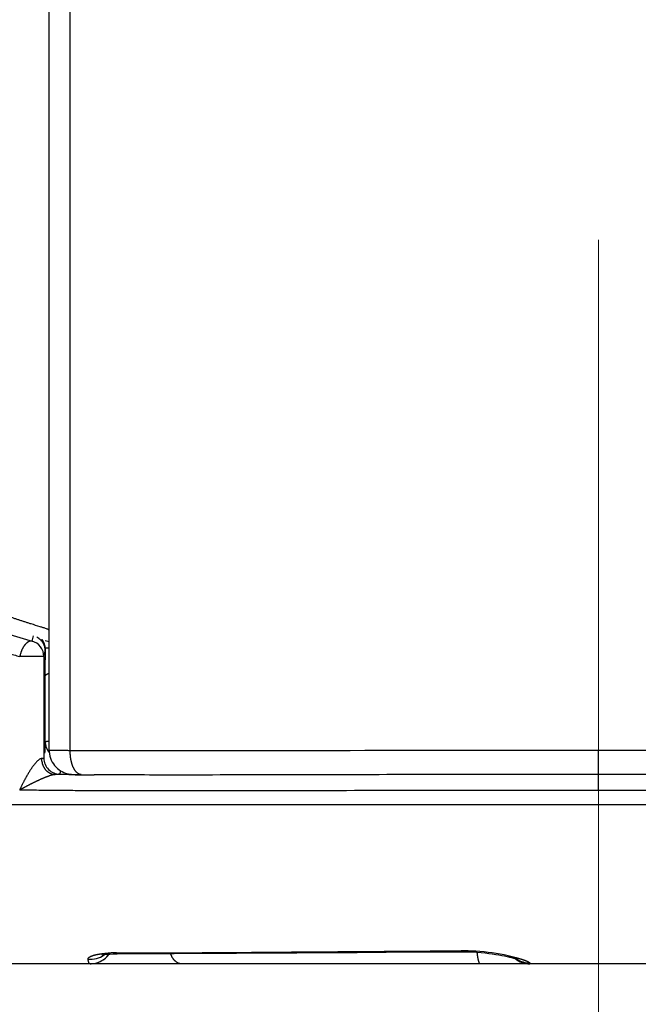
# Model space of a CAD drawing. Header units: millimetres. Extents: x 0 to 1071, y 0 to 742.
# Tile 114 of 130: x 765 to 773, y 431 to 443. Entities that reach past the tile are written whole.
import ezdxf

# ---------------------------------------------------------------- set-up
doc = ezdxf.new("R2010")
doc.units = ezdxf.units.MM
doc.header["$LTSCALE"] = 0.454724
doc.linetypes.add('CENTER', pattern=[50.8, 31.75, -6.35, 6.35, -6.35])
doc.layers.add('NoLayerName_001', color=7, linetype='Continuous')
doc.styles.get("Standard").update_dxf_attribs({"font": 'txt', "bigfont": 'extfont2'})
doc.dimstyles.get("Standard").update_dxf_attribs({"dimtxt": 2.5, "dimasz": 2.5, "dimexe": 1, "dimexo": 1, "dimtad": 1, "dimdec": 3, "dimzin": 0, "dimdsep": 46, "dimtxsty": 'Standard', "dimcen": 2.5, "dimadec": 3, "dimazin": 0, "dimtfac": 0.75, "dimtdec": 3, "dimtmove": 0, "dimatfit": 3, "dimfxl": 1, "dimarcsym": 0})

# ---------------------------------------------------------------- blocks, each defined once
blk = doc.blocks.new('_OPEN30')
at = {"color": 0, "linetype": 'ByBlock', "lineweight": -2}
for p, q in [((-1, 0.267949), (0, 0)), ((0, 0), (-1, -0.267949)), ((0, 0), (-1, 0))]:
    blk.add_line(p, q, dxfattribs=at)
blk = doc.blocks.new('*D133')
at = {"layer": 'Defpoints', "color": 0}
for p in [(762.5, 462.148), (772.5, 426.25), (762.5, 412.5)]:
    blk.add_point(p, dxfattribs=at)
at = {"layer": 'NoLayerName_001', "color": 0, "linetype": 'Continuous', "lineweight": 13}
for p, q in [((762.5, 459.648), (762.5, 410)), ((772.5, 423.75), (772.5, 410)), ((758.75, 412.5), (755, 412.5)), ((772.5, 412.5), (762.5, 412.5)), ((772.5, 412.5), (793.302, 412.5)), ((776.25, 412.5), (780, 412.5))]:
    blk.add_line(p, q, dxfattribs=at)
at = {"layer": 'NoLayerName_001', "color": 0, "lineweight": 13, "xscale": 3.75, "yscale": 3.75, "zscale": 3.75}
blk.add_blockref('_OPEN30', (762.5, 412.5), dxfattribs=at)
at = {"layer": 'NoLayerName_001', "color": 0, "lineweight": 13, "xscale": 3.75, "yscale": 3.75, "zscale": 3.75, "rotation": 180}
blk.add_blockref('_OPEN30', (772.5, 412.5), dxfattribs=at)
at = {"layer": 'NoLayerName_001', "color": 0, "lineweight": 13, "insert": (786.651, 419.467), "char_height": 8.75, "attachment_point": 5}
blk.add_mtext('\\W0.8000;10', dxfattribs=at)

msp = doc.modelspace()

# ---------------------------------------------------------------- linework, layer by layer
at = {"layer": 'NoLayerName_001', "color": 4, "linetype": 'CENTER', "lineweight": 13}
msp.add_line((772.5, 426.250001), (772.5, 484.50924), dxfattribs=at)
at = {"layer": 'NoLayerName_001', "color": 60, "linetype": 'Continuous', "lineweight": 25}
for p, q in [((765.6, 434.279019), (765.6, 460.350001)), ((765.862963, 434.275661), (765.862963, 454.850001)), ((765.384532, 435.650619), (765.401902, 435.717794)), ((765.548831, 435.660831), (765.6, 435.645965)), ((765.53265, 435.457496), (765.541328, 435.491108)), ((765.541328, 435.491108), (765.55, 435.524693)), ((765.55, 435.524678), (765.55, 435.500028)), ((765.551918, 435.543459), (765.552291, 435.562393)), ((765.53265, 435.457496), (765.228777, 435.457496)), ((765.53265, 435.457496), (765.53265, 434.18123)), ((765.55, 435.212571), (765.55022, 435.267164)), ((765.55022, 435.267164), (765.550458, 435.321672)), ((765.55, 434.383734), (765.55, 435.212571)), ((772.499999, 433.979454), (772.500001, 434.279408)), ((765.846488, 433.974909), (765.673716, 433.976567)), ((772.499999, 433.777587), (772.5, 433.977556)), ((772.500006, 433.979454), (772.500006, 433.977556)), ((761.593477, 433.600001), (783.406523, 433.6)), ((766.262001, 431.640197), (766.284628, 431.654649)), ((766.446295, 431.737098), (766.483714, 431.737062)), ((766.451481, 431.727161), (766.483856, 431.727415)), ((766.483714, 431.737062), (766.64367, 431.737047)), ((769.467056, 431.743651), (770.194842, 431.748304)), ((770.194842, 431.748304), (770.785797, 431.751378)), ((770.785793, 431.751375), (770.811684, 431.751353)), ((783.5, 431.600001), (761.5, 431.600001))]:
    msp.add_line(p, q, dxfattribs=at)
for points in [[(765.600001, 434.27902), (765.600341, 434.26474), (765.603119, 434.23587), (765.608506, 434.208079)], [(765.608506, 434.208079), (765.616278, 434.181527), (765.626221, 434.156342), (765.63813, 434.132626), (765.651814, 434.110456), (765.667092, 434.089897), (765.68381, 434.070981), (765.701885, 434.05369), (765.721023, 434.038195), (765.741012, 434.024541), (765.761451, 434.012842), (765.781899, 434.003139), (765.802198, 433.995279), (765.822465, 433.989045), (765.841679, 433.98452), (765.859329, 433.981475), (765.874855, 433.979603), (765.88719, 433.978576), (765.898731, 433.977891), (765.911141, 433.97735), (765.92513, 433.976896), (765.941548, 433.976494), (765.960429, 433.97615), (766.00289, 433.97567)], [(766.269781, 431.71063), (766.263997, 431.708267), (766.26621, 431.708902), (766.277539, 431.711675)], [(766.277539, 431.711675), (766.297596, 431.715475), (766.326023, 431.719486), (766.361808, 431.723049), (766.404042, 431.725694), (766.451481, 431.727161)], [(766.284628, 431.654649), (766.305549, 431.670792), (766.324759, 431.688502)], [(766.324759, 431.688502), (766.34207, 431.707476), (766.353383, 431.722211)], [(766.483825, 431.727414), (767.169515, 431.728458), (767.949966, 431.732701), (769.467056, 431.743651)], [(770.811684, 431.751353), (770.866167, 431.7504), (770.919943, 431.74829)], [(770.919943, 431.74829), (770.972572, 431.745141), (771.023672, 431.741068), (771.072929, 431.736198), (771.120079, 431.730686), (771.164918, 431.724668), (771.207263, 431.718272), (771.247035, 431.711619), (771.284212, 431.704822), (771.318725, 431.697987), (771.350561, 431.691204), (771.379589, 431.684582), (771.405741, 431.678212), (771.428811, 431.672215), (771.448711, 431.666678), (771.465143, 431.661772), (771.478165, 431.657593), (771.486971, 431.654535), (771.490567, 431.653186)], [(766.111991, 431.6), (766.126533, 431.600352), (766.156149, 431.603267), (766.184671, 431.608936), (766.211914, 431.617129), (766.23773, 431.627621), (766.262001, 431.640197)]]:
    msp.add_lwpolyline(points, dxfattribs=at)
for centre, radius, start, end in [((765.332711, 435.457512), 0.199939, 359.9955444, 74.9782743), ((765.34865, 435.522119), 0.20282, 53.3934391, 62.4574518), ((765.348053, 435.52423), 0.201949, 12.4955907, 24.8643417), ((765.349774, 435.524425), 0.200226, 0.0723052, 12.5476875), ((765.287547, 435.530444), 0.262404, 6.8683117, 8.8610517), ((755.33327, 435.905074), 10.224765, 357.8941543, 358.0793832), ((765.666992, 432.434279), 3.129812, 91.2391708, 92.1001979), ((759.8187, 434.634674), 5.736791, 357.1508453, 357.4929529), ((765.736805, 434.179144), 0.233728, 180.6447257, 193.3726023), ((765.732693, 434.181342), 0.200039, 180.0320249, 270.0511266), ((766.793702, 544.603428), 110.632574, 269.50943924, 269.67328135), ((766.113704, 431.958771), 0.302147, 264.9348164, 305.3469625), ((766.111992, 431.9), 0.3, 270.0000007, 323.5052323), ((766.43391, 430.112027), 1.624933, 91.5348133, 93.3109385), ((766.443363, 429.798134), 1.938967, 89.9133466, 91.5655984), ((770.784867, 429.234478), 2.528567, 88.9548742, 90.275976), ((770.781829, 429.087847), 2.675229, 86.2098636, 88.9470897), ((770.771057, 428.931225), 2.83222, 77.9242031, 86.2018693), ((771.637131, 431.900001), 0.3, 231.6903975, 270), ((771.636725, 431.910863), 0.30015, 237.2149976, 269.7250888)]:
    msp.add_arc(centre, radius, start, end, dxfattribs=at)
for points, knots in [([(763.827679, 436.430504), (763.8425, 436.417831), (763.871951, 436.392249), (763.91731, 436.355262), (763.963331, 436.319084), (764.010103, 436.283854), (764.05755, 436.249522), (764.105641, 436.216086), (764.154331, 436.183533), (764.203581, 436.15185), (764.253362, 436.121029), (764.303652, 436.091063), (764.354429, 436.061944), (764.405673, 436.033664), (764.457363, 436.006216), (764.509479, 435.979592), (764.561999, 435.953783), (764.614906, 435.92878), (764.668174, 435.904558), (764.721782, 435.881094), (764.775709, 435.858364), (764.829933, 435.836344), (764.884432, 435.81501), (764.939185, 435.794339), (764.994172, 435.774304), (765.049376, 435.754889), (765.104786, 435.736077), (765.16039, 435.717855), (765.216174, 435.700202), (765.272134, 435.683122), (765.328234, 435.66652), (765.365779, 435.655961), (765.384532, 435.650619)], [0, 0, 0, 0, 0.058502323, 0.117021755, 0.175558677, 0.234111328, 0.292675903, 0.351246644, 0.409815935, 0.468374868, 0.526921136, 0.585458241, 0.643989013, 0.702515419, 0.761038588, 0.819558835, 0.878075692, 0.93658941, 0.995103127, 1.053619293, 1.112139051, 1.170662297, 1.229187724, 1.287712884, 1.346234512, 1.404751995, 1.463266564, 1.521778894, 1.580289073, 1.638796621, 1.697300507, 1.755799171, 1.755799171, 1.755799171, 1.755799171]), ([(763.570308, 436.278415), (763.589344, 436.262451), (763.627144, 436.230169), (763.685567, 436.183793), (763.74497, 436.138608), (763.805479, 436.094826), (763.866984, 436.052375), (763.92944, 436.011261), (763.992782, 435.971468), (764.056952, 435.932986), (764.12189, 435.895803), (764.187536, 435.859909), (764.253829, 435.825292), (764.320712, 435.79194), (764.388133, 435.75984), (764.456051, 435.728962), (764.524437, 435.699258), (764.593266, 435.670682), (764.662516, 435.643187), (764.732163, 435.616724), (764.802183, 435.591245), (764.87255, 435.566709), (764.943242, 435.543094), (765.01423, 435.520366), (765.085499, 435.498532), (765.156987, 435.477442), (765.204867, 435.464171), (765.228777, 435.457437)], [0, 0, 0, 0, 0.074531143, 0.149110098, 0.223740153, 0.298421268, 0.373150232, 0.447920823, 0.522723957, 0.597547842, 0.672378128, 0.74719804, 0.821988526, 0.896728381, 0.971396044, 1.045993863, 1.120542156, 1.195059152, 1.269560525, 1.344059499, 1.418566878, 1.493087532, 1.567618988, 1.642157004, 1.716696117, 1.791229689, 1.865749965, 1.865749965, 1.865749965, 1.865749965]), ([(765.6, 435.789028), (765.594272, 435.792373), (765.583171, 435.800021), (765.563825, 435.806), (765.544825, 435.812733), (765.525587, 435.818921), (765.506354, 435.825068), (765.454955, 435.841153), (765.39704, 435.858947), (765.339246, 435.877132), (765.313583, 435.885287), (765.294349, 435.891445), (765.275129, 435.897646), (765.255924, 435.903894), (765.236736, 435.910191), (765.217564, 435.91654), (765.19841, 435.922943), (765.179275, 435.929402), (765.160159, 435.935917), (765.141063, 435.942492), (765.121989, 435.949128), (765.102936, 435.955826), (765.083906, 435.962589), (765.064899, 435.969416), (765.045916, 435.97631), (765.026958, 435.983273), (765.008026, 435.990304), (764.989121, 435.997407), (764.970243, 436.004582), (764.951392, 436.01183), (764.932571, 436.019153), (764.913779, 436.026552), (764.895017, 436.034029), (764.876285, 436.041584), (764.857585, 436.04922), (764.838918, 436.056938), (764.820285, 436.064739), (764.801687, 436.072623), (764.783126, 436.080596), (764.764598, 436.088645), (764.752284, 436.094097), (764.746122, 436.096813)], [0, 0, 0, 0, 0.019897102, 0.040082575, 0.060290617, 0.08048097, 0.1006751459, 0.1208729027, 0.2420465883, 0.2824380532, 0.3026337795, 0.3228294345, 0.3430250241, 0.3632205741, 0.3834161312, 0.4036117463, 0.4238074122, 0.4440031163, 0.4641988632, 0.4843946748, 0.5045905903, 0.524786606, 0.5449826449, 0.5651786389, 0.585374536, 0.6055703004, 0.6257659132, 0.6459613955, 0.6661568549, 0.6863524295, 0.706548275, 0.7267445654, 0.7469414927, 0.7671392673, 0.7873379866, 0.8075374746, 0.8277375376, 0.847938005, 0.8681387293, 0.8883395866, 0.9085404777, 0.9085404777, 0.9085404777, 0.9085404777]), ([(765.384532, 435.650619), (765.382571, 435.650976), (765.378665, 435.65185), (765.372656, 435.652216), (765.366645, 435.652033), (765.360691, 435.6512), (765.354868, 435.649761), (765.349203, 435.647799), (765.343709, 435.645397), (765.338392, 435.642634), (765.333249, 435.639573), (765.328281, 435.636247), (765.323479, 435.632691), (765.318833, 435.628934), (765.314331, 435.625008), (765.309963, 435.620936), (765.305729, 435.616726), (765.301624, 435.612391), (765.297643, 435.607941), (765.293782, 435.603388), (765.290036, 435.598741), (765.286403, 435.594005), (765.282885, 435.589185), (765.279479, 435.584283), (765.276186, 435.579304), (765.273004, 435.574252), (765.269932, 435.56913), (765.266972, 435.563942), (765.264129, 435.558689), (765.261405, 435.553375), (765.258804, 435.548003), (765.25633, 435.542575), (765.253985, 435.537093), (765.251774, 435.53156), (765.249681, 435.525983), (765.247694, 435.520366), (765.245798, 435.514716), (765.24398, 435.509037), (765.242225, 435.503334), (765.240517, 435.497614), (765.23941, 435.49379), (765.238852, 435.491879)], [0, 0, 0, 0, 0.0059788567, 0.0119849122, 0.0179989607, 0.0239991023, 0.0299815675, 0.0359672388, 0.0419618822, 0.0479547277, 0.0539341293, 0.0599074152, 0.0658804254, 0.0718545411, 0.0778273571, 0.0837974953, 0.0897668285, 0.0957364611, 0.1017065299, 0.107676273, 0.113644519, 0.1196117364, 0.1255788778, 0.1315466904, 0.1375157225, 0.1434863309, 0.1494586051, 0.1554317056, 0.1614043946, 0.1673755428, 0.173344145, 0.1793093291, 0.1852703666, 0.1912274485, 0.1971832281, 0.2031400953, 0.2090995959, 0.2150625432, 0.2210291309, 0.226999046, 0.2329715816, 0.2329715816, 0.2329715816, 0.2329715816]), ([(765.469595, 435.684932), (765.471318, 435.683605), (765.474804, 435.680987), (765.479838, 435.676797), (765.48476, 435.672448), (765.489543, 435.667922), (765.494185, 435.663234), (765.498677, 435.65839), (765.503014, 435.653399), (765.50719, 435.648269), (765.511196, 435.643009), (765.515027, 435.637627), (765.518675, 435.63213), (765.522136, 435.626528), (765.525394, 435.620825), (765.528476, 435.615045), (765.530332, 435.611101), (765.531282, 435.609144)], [0, 0, 0, 0, 0.00652643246, 0.01307522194, 0.01964344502, 0.02622791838, 0.03282524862, 0.03943188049, 0.04604414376, 0.05265829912, 0.05927058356, 0.06587725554, 0.07247464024, 0.07905917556, 0.08562745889, 0.09217629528, 0.09870274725, 0.09870274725, 0.09870274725, 0.09870274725]), ([(765.505444, 435.673495), (765.506513, 435.671979), (765.508679, 435.668965), (765.511758, 435.664325), (765.514733, 435.659617), (765.517587, 435.654831), (765.520322, 435.649973), (765.522937, 435.645044), (765.525431, 435.640049), (765.527805, 435.63499), (765.530057, 435.629873), (765.532189, 435.624701), (765.534199, 435.619478), (765.536089, 435.614209), (765.537857, 435.608897), (765.539504, 435.603547), (765.541031, 435.598162), (765.542435, 435.592748), (765.543719, 435.587307), (765.544878, 435.581844), (765.54593, 435.576366), (765.546513, 435.572696), (765.546819, 435.570864)], [0, 0, 0, 0, 0.0055658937, 0.0111327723, 0.0167014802, 0.0222727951, 0.0278474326, 0.03342605, 0.039009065, 0.0445962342, 0.050187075, 0.0557809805, 0.0613772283, 0.0669749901, 0.0725733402, 0.0781712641, 0.0837676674, 0.0893613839, 0.094951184, 0.1005357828, 0.1061138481, 0.1116840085, 0.1116840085, 0.1116840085, 0.1116840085]), ([(765.238852, 435.491879), (765.237204, 435.486137), (765.235022, 435.478476), (765.232241, 435.468918), (765.230544, 435.463196), (765.229362, 435.459397), (765.228777, 435.457496)], [0, 0, 0, 0, 0.01792270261, 0.02389468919, 0.02986376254, 0.03582919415, 0.03582919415, 0.03582919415, 0.03582919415]), ([(765.550458, 435.321672), (765.550693, 435.369726), (765.550883, 435.428871), (765.551374, 435.495407), (765.551626, 435.521281), (765.551826, 435.536066), (765.551918, 435.543459)], [0, 0, 0, 0, 0.1441651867, 0.1774339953, 0.1996130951, 0.2217921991, 0.2217921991, 0.2217921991, 0.2217921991]), ([(765.55, 435.212602), (765.55009, 435.21343), (765.550168, 435.215101), (765.550898, 435.217517), (765.551926, 435.219835), (765.553271, 435.222046), (765.554864, 435.224147), (765.556662, 435.226135), (765.558616, 435.228006), (765.560678, 435.229754), (765.562805, 435.231375), (765.564963, 435.232874), (765.56714, 435.234253), (765.569337, 435.235527), (765.571554, 435.236711), (765.573793, 435.237819), (765.576055, 435.238868), (765.578342, 435.239871), (765.580651, 435.240843), (765.582983, 435.241785), (765.585337, 435.242697), (765.587708, 435.243579), (765.590095, 435.244432), (765.592494, 435.245255), (765.594903, 435.246046), (765.597318, 435.246812), (765.598936, 435.247294), (765.599743, 435.247538)], [0, 0, 0, 0, 0.00249967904, 0.00499145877, 0.00751668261, 0.01009600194, 0.01273279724, 0.01541713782, 0.01812925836, 0.02084225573, 0.0235240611, 0.02614810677, 0.02872078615, 0.03125559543, 0.03376480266, 0.03625947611, 0.03874957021, 0.0412440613, 0.04374949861, 0.04626550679, 0.04879000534, 0.05132086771, 0.05385592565, 0.0563929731, 0.05892976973, 0.06146404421, 0.06399349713, 0.06399349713, 0.06399349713, 0.06399349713]), ([(765.551829, 434.385517), (765.551564, 434.385369), (765.551033, 434.385096), (765.550266, 434.38457), (765.550113, 434.383985), (765.55, 434.383734)], [0, 0, 0, 0, 0.000910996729, 0.001819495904, 0.002646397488, 0.002646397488, 0.002646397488, 0.002646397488]), ([(765.55, 434.383734), (765.550011, 434.382611), (765.550017, 434.380364), (765.550114, 434.376993), (765.550264, 434.373622), (765.550474, 434.370252), (765.550742, 434.366884), (765.551068, 434.36352), (765.551452, 434.360161), (765.551893, 434.356809), (765.552391, 434.353465), (765.552944, 434.350131), (765.553554, 434.346807), (765.554218, 434.343495), (765.554939, 434.340198), (765.555708, 434.336914), (765.556273, 434.33474), (765.556549, 434.333651)], [0, 0, 0, 0, 0.0033688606, 0.00674071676, 0.01011518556, 0.01349186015, 0.01687031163, 0.020250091, 0.02363073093, 0.02701174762, 0.03039264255, 0.0337729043, 0.03715201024, 0.04052942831, 0.04390461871, 0.04727703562, 0.05064612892, 0.05064612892, 0.05064612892, 0.05064612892]), ([(765.599664, 434.392307), (765.598375, 434.392215), (765.596442, 434.392078), (765.593864, 434.391887), (765.59193, 434.391739), (765.589997, 434.391586), (765.588063, 434.391428), (765.586131, 434.391262), (765.584199, 434.391089), (765.582269, 434.390908), (765.580339, 434.390717), (765.578412, 434.390517), (765.576486, 434.390306), (765.574562, 434.390083), (765.57264, 434.389848), (765.57072, 434.389599), (765.568804, 434.389336), (765.566889, 434.389059), (765.564978, 434.388764), (765.563068, 434.388448), (765.561161, 434.388106), (765.559255, 434.387732), (765.557351, 434.387328), (765.555461, 434.38687), (765.553593, 434.386322), (765.552422, 434.385769), (765.551829, 434.385517)], [0, 0, 0, 0, 0.00387650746, 0.0058155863, 0.00775500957, 0.00969462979, 0.01163430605, 0.01357390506, 0.01551330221, 0.01745238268, 0.01939104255, 0.02132918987, 0.02326674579, 0.02520364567, 0.0271398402, 0.02907529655, 0.03100999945, 0.03294397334, 0.03487779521, 0.03681268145, 0.03875001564, 0.04069134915, 0.04263838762, 0.04458765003, 0.04652879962, 0.04846306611, 0.04846306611, 0.04846306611, 0.04846306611]), ([(765.5484, 434.349517), (765.548222, 434.346047), (765.547873, 434.339105), (765.547312, 434.328694), (765.546728, 434.318284), (765.546216, 434.30961), (765.545789, 434.302672), (765.545459, 434.297469), (765.545118, 434.292267), (765.544765, 434.287066), (765.544399, 434.281865), (765.544019, 434.276665), (765.543625, 434.271467), (765.543214, 434.26627), (765.542787, 434.261075), (765.542342, 434.255881), (765.541881, 434.250688), (765.541554, 434.247228), (765.541393, 434.245498)], [0, 0, 0, 0, 0.0104258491, 0.020851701, 0.0312778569, 0.041704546, 0.0469180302, 0.052131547, 0.0573450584, 0.0625585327, 0.067771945, 0.0729852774, 0.07819852, 0.0834116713, 0.0886247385, 0.0938377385, 0.099050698, 0.1042636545, 0.1042636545, 0.1042636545, 0.1042636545]), ([(765.556549, 434.333651), (765.557112, 434.331638), (765.558194, 434.32759), (765.560104, 434.321594), (765.562187, 434.315638), (765.564467, 434.309739), (765.566934, 434.303904), (765.569585, 434.298141), (765.572415, 434.292459), (765.575421, 434.286866), (765.578598, 434.281371), (765.581941, 434.275981), (765.585449, 434.270707), (765.589114, 434.265555), (765.592938, 434.260539), (765.596894, 434.255646), (765.599682, 434.252521), (765.601055, 434.250944)], [0, 0, 0, 0, 0.00627218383, 0.01256464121, 0.01887451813, 0.02519878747, 0.0315342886, 0.03787776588, 0.04422590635, 0.05057537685, 0.05692286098, 0.06326509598, 0.06959891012, 0.07592126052, 0.08222927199, 0.08852027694, 0.09479185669, 0.09479185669, 0.09479185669, 0.09479185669]), ([(765.862963, 434.275661), (765.84273, 434.27574), (765.80631, 434.275855), (765.759098, 434.276126), (765.724029, 434.276382), (765.698401, 434.276617), (765.678168, 434.27684), (765.663328, 434.277027), (765.652536, 434.277185), (765.644447, 434.277319), (765.635004, 434.277502), (765.626908, 434.277672), (765.61883, 434.277855), (765.613416, 434.278155), (765.608045, 434.278158), (765.603998, 434.2785), (765.601356, 434.278854), (765.6, 434.279019)], [0, 0, 0, 0, 0.0607004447, 0.1092608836, 0.1416352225, 0.1659131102, 0.1861464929, 0.2023393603, 0.2104348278, 0.2185258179, 0.2266102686, 0.238769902, 0.2428177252, 0.25085198, 0.2550298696, 0.2589251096, 0.263024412, 0.263024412, 0.263024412, 0.263024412]), ([(765.863106, 434.257835), (765.863061, 434.260806), (765.862931, 434.266747), (765.862966, 434.27269), (765.862963, 434.275661)], [0, 0, 0, 0, 0.00891443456, 0.01782691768, 0.01782691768, 0.01782691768, 0.01782691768]), ([(772.499999, 434.279408), (771.703554, 434.278556), (769.933674, 434.277922), (767.986811, 434.271065), (766.659401, 434.271853), (766.216931, 434.27323), (765.951455, 434.275096), (765.862963, 434.275661)], [0, 0, 0, 0, 2.389337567, 5.309639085, 5.840605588, 6.371569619, 6.637051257, 6.637051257, 6.637051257, 6.637051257]), ([(766.00289, 433.975672), (765.999923, 433.975901), (765.993941, 433.976078), (765.985157, 433.978054), (765.976637, 433.980902), (765.968508, 433.984724), (765.960824, 433.989335), (765.953592, 433.994616), (765.946801, 434.000443), (765.940434, 434.006719), (765.934475, 434.013378), (765.928896, 434.020357), (765.923666, 434.027599), (765.918755, 434.035055), (765.914146, 434.042697), (765.909821, 434.050501), (765.905759, 434.058446), (765.901939, 434.066509), (765.898344, 434.074673), (765.894968, 434.08293), (765.891804, 434.091273), (765.888844, 434.099695), (765.88608, 434.108189), (765.883505, 434.116747), (765.881112, 434.125363), (765.878892, 434.13403), (765.876838, 434.14274), (765.874943, 434.151486), (765.873198, 434.160261), (765.871596, 434.16906), (765.870135, 434.177879), (765.868813, 434.186717), (765.86763, 434.19557), (765.866583, 434.204437), (765.865671, 434.213317), (765.864893, 434.222207), (765.864246, 434.231106), (765.863733, 434.240011), (765.863334, 434.248921), (765.863192, 434.254864), (765.863106, 434.257835)], [0, 0, 0, 0, 0.0089276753, 0.0178998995, 0.0268863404, 0.0358430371, 0.0447856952, 0.0537331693, 0.0626766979, 0.0716063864, 0.080535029, 0.0894677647, 0.0983996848, 0.1073237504, 0.116244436, 0.1251655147, 0.1340876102, 0.1430085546, 0.1519270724, 0.1608458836, 0.1697673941, 0.1786932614, 0.1876244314, 0.1965611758, 0.20550313, 0.2144493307, 0.2233982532, 0.2323478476, 0.2412955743, 0.2502389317, 0.2591777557, 0.2681126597, 0.2770441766, 0.2859727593, 0.2948987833, 0.3038225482, 0.3127442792, 0.3216641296, 0.3305821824, 0.3394984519, 0.3394984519, 0.3394984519, 0.3394984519]), ([(779.137037, 434.275661), (779.048545, 434.275097), (778.783069, 434.273233), (778.340599, 434.271838), (776.216742, 434.270855), (774.269877, 434.276822), (772.499999, 434.279408)], [0, 0, 0, 0, 0.265481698, 0.796445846, 1.327412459, 6.637052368, 6.637052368, 6.637052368, 6.637052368]), ([(765.474475, 434.164158), (765.470985, 434.161536), (765.46385, 434.156478), (765.454035, 434.147744), (765.444637, 434.13856), (765.435651, 434.128965), (765.426941, 434.119139), (765.418501, 434.109106), (765.410295, 434.098896), (765.40229, 434.088532), (765.394452, 434.078042), (765.386768, 434.067434), (765.379231, 434.056717), (765.371834, 434.045899), (765.364569, 434.034987), (765.357429, 434.023989), (765.350407, 434.012914), (765.343495, 434.001769), (765.336686, 433.990562), (765.329972, 433.979302), (765.32335, 433.967989), (765.316819, 433.956627), (765.310377, 433.945217), (765.304021, 433.933759), (765.297751, 433.922255), (765.291564, 433.910707), (765.285458, 433.899115), (765.279432, 433.887481), (765.273483, 433.875807), (765.267611, 433.864092), (765.261818, 433.852339), (765.256105, 433.840546), (765.250473, 433.828714), (765.244921, 433.816845), (765.239454, 433.804937), (765.234059, 433.792996), (765.230545, 433.784999), (765.228777, 433.781006)], [0, 0, 0, 0, 0.0130944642, 0.0262107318, 0.0393579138, 0.052511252, 0.065638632, 0.0787451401, 0.0918409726, 0.1049335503, 0.118027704, 0.1311252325, 0.1442266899, 0.1573321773, 0.1704413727, 0.1835535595, 0.1966676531, 0.2097822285, 0.2228955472, 0.2360058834, 0.2491132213, 0.2622182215, 0.2753214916, 0.2884235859, 0.3015250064, 0.3146262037, 0.3277275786, 0.340829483, 0.3539321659, 0.3670355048, 0.380139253, 0.393243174, 0.406347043, 0.4194506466, 0.4325537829, 0.4456562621, 0.4587579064, 0.4587579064, 0.4587579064, 0.4587579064]), ([(765.503001, 434.176515), (765.502482, 434.176463), (765.501441, 434.17638), (765.499893, 434.176128), (765.498356, 434.175814), (765.496833, 434.175433), (765.495325, 434.175), (765.493832, 434.174518), (765.492355, 434.173991), (765.490894, 434.17342), (765.489448, 434.172808), (765.488017, 434.172159), (765.4866, 434.171474), (765.485198, 434.170757), (765.483811, 434.170009), (765.482437, 434.169234), (765.481077, 434.168435), (765.479731, 434.167613), (765.478397, 434.166773), (765.477077, 434.165915), (765.475769, 434.165045), (765.474907, 434.164452), (765.474475, 434.164158)], [0, 0, 0, 0, 0.00156532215, 0.00313219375, 0.00470104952, 0.00627088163, 0.00783976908, 0.00940764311, 0.01097549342, 0.01254408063, 0.01411393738, 0.01568538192, 0.01725853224, 0.01883332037, 0.02040950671, 0.02198669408, 0.0235643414, 0.02514177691, 0.02671821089, 0.02829274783, 0.02986439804, 0.03143208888, 0.03143208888, 0.03143208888, 0.03143208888]), ([(765.53265, 434.18123), (765.532472, 434.180981), (765.53217, 434.180297), (765.531001, 434.180098), (765.529927, 434.179816), (765.528851, 434.179574), (765.527856, 434.179351), (765.526905, 434.17915), (765.525977, 434.178967), (765.525051, 434.178798), (765.524109, 434.178642), (765.523147, 434.178495), (765.522167, 434.178357), (765.52117, 434.178226), (765.520161, 434.178102), (765.519143, 434.177984), (765.518119, 434.177871), (765.517093, 434.177763), (765.516068, 434.177659), (765.515047, 434.177557), (765.514031, 434.177458), (765.513019, 434.177361), (765.512011, 434.177267), (765.511006, 434.177175), (765.510004, 434.177085), (765.509004, 434.176998), (765.508005, 434.176912), (765.507006, 434.176829), (765.506007, 434.176747), (765.505007, 434.176668), (765.504005, 434.17659), (765.503336, 434.17654), (765.503001, 434.176515)], [0, 0, 0, 0, 0.00091753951, 0.00206424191, 0.00324779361, 0.0043358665, 0.00534986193, 0.00631362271, 0.00725105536, 0.00818612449, 0.00913933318, 0.01011333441, 0.01110505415, 0.012111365, 0.01312909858, 0.01415505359, 0.01518600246, 0.01621869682, 0.01724987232, 0.01827641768, 0.01929742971, 0.0203135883, 0.02132560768, 0.0223342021, 0.02334008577, 0.02434397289, 0.02534657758, 0.02634861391, 0.02735079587, 0.02835383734, 0.02935845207, 0.0303653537, 0.0303653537, 0.0303653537, 0.0303653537]), ([(765.509414, 434.125087), (765.510209, 434.122031), (765.511707, 434.115874), (765.514535, 434.106773), (765.517714, 434.097745), (765.521301, 434.088835), (765.525272, 434.080068), (765.529629, 434.071472), (765.534362, 434.063077), (765.539468, 434.05491), (765.544941, 434.047), (765.550776, 434.039376), (765.556966, 434.032066), (765.563508, 434.025098), (765.570394, 434.018503), (765.577619, 434.012308), (765.585167, 434.006535), (765.59302, 434.001202), (765.601161, 433.996329), (765.609574, 433.991937), (765.61824, 433.988046), (765.627136, 433.984679), (765.636227, 433.981854), (765.645472, 433.979588), (765.65483, 433.97793), (765.664254, 433.976801), (765.67057, 433.976669), (765.673718, 433.976526)], [0, 0, 0, 0, 0.0094744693, 0.0190038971, 0.0285766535, 0.0381813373, 0.0478069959, 0.0574433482, 0.0670810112, 0.0767117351, 0.0863286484, 0.0959265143, 0.1055019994, 0.115053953, 0.124583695, 0.134094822, 0.1435910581, 0.1530766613, 0.1625570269, 0.1720388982, 0.1815305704, 0.1910393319, 0.2005575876, 0.2100729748, 0.2195750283, 0.22905591, 0.2385111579, 0.2385111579, 0.2385111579, 0.2385111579]), ([(765.737472, 434.026916), (765.737423, 434.026153), (765.737328, 434.024627), (765.737175, 434.022338), (765.737017, 434.02005), (765.736851, 434.017762), (765.736677, 434.015475), (765.736496, 434.013188), (765.736306, 434.010902), (765.736107, 434.008616), (765.735898, 434.006331), (765.73568, 434.004047), (765.735452, 434.001764), (765.735213, 433.999482), (765.734963, 433.997202), (765.734702, 433.994922), (765.734429, 433.992644), (765.734144, 433.990368), (765.733846, 433.988094), (765.733535, 433.985821), (765.733213, 433.98355), (765.732984, 433.982038), (765.732871, 433.981282)], [0, 0, 0, 0, 0.00229367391, 0.00458731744, 0.00688096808, 0.00917466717, 0.01146846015, 0.01376239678, 0.01605651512, 0.01835078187, 0.02064514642, 0.02293956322, 0.02523399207, 0.02752839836, 0.02982275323, 0.03211703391, 0.03441122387, 0.03670531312, 0.03899929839, 0.04129318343, 0.0435869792, 0.04588070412, 0.04588070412, 0.04588070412, 0.04588070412]), ([(765.673718, 433.976526), (765.670121, 433.976183), (765.662883, 433.975757), (765.652229, 433.973562), (765.641654, 433.971122), (765.631176, 433.968311), (765.620775, 433.965256), (765.610435, 433.961994), (765.600152, 433.958549), (765.589919, 433.954945), (765.579732, 433.951207), (765.569585, 433.947359), (765.559472, 433.943427), (765.54939, 433.939424), (765.539338, 433.935352), (765.529315, 433.931212), (765.519319, 433.927009), (765.509349, 433.922745), (765.499404, 433.918424), (765.489482, 433.914049), (765.479582, 433.909621), (765.469705, 433.905145), (765.459848, 433.900622), (765.45001, 433.896055), (765.440192, 433.891448), (765.430393, 433.886801), (765.420612, 433.882115), (765.41085, 433.877392), (765.401106, 433.87263), (765.39138, 433.867831), (765.381673, 433.862996), (765.371983, 433.858124), (765.362312, 433.853217), (765.352658, 433.848274), (765.343022, 433.843297), (765.333404, 433.838286), (765.323803, 433.833242), (765.31422, 433.828164), (765.304655, 433.823053), (765.295105, 433.817912), (765.288757, 433.814453), (765.28558, 433.812727)], [0, 0, 0, 0, 0.0108401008, 0.0217098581, 0.0325678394, 0.0434095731, 0.0542477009, 0.0650883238, 0.0759329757, 0.0867816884, 0.0976333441, 0.1084858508, 0.1193364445, 0.1301840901, 0.141029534, 0.1518735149, 0.1627167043, 0.1735597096, 0.1844030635, 0.1952469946, 0.2060914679, 0.2169363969, 0.2277816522, 0.2386270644, 0.2494724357, 0.2603176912, 0.2711628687, 0.2820080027, 0.2928531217, 0.3036982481, 0.3145433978, 0.3253885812, 0.3362338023, 0.3470790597, 0.3579243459, 0.3687696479, 0.3796149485, 0.3904602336, 0.4013054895, 0.4121507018, 0.4229958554, 0.4229958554, 0.4229958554, 0.4229958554]), ([(765.732871, 433.981291), (765.732421, 433.981059), (765.73156, 433.980486), (765.730069, 433.980292), (765.72865, 433.979982), (765.72721, 433.979781), (765.725728, 433.979599), (765.724225, 433.979442), (765.722726, 433.979292), (765.721239, 433.979151), (765.719761, 433.979019), (765.718288, 433.978894), (765.716815, 433.978774), (765.71534, 433.978661), (765.713861, 433.978552), (765.71238, 433.978449), (765.710897, 433.97835), (765.709412, 433.978255), (765.707925, 433.978163), (765.706437, 433.978076), (765.704451, 433.977963), (765.701968, 433.977829), (765.698989, 433.977677), (765.696012, 433.97753), (765.692541, 433.977366), (765.688577, 433.977187), (765.684119, 433.976996), (765.679661, 433.976816), (765.676194, 433.976682), (765.674212, 433.976609), (765.673716, 433.97659)], [0, 0, 0, 0, 0.00151884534, 0.00304004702, 0.00443494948, 0.00588930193, 0.00739480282, 0.00891594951, 0.01042328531, 0.01191504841, 0.0133966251, 0.01487339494, 0.016350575, 0.01783050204, 0.01931297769, 0.02079771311, 0.02228441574, 0.0237727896, 0.0252625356, 0.02675335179, 0.0282449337, 0.03122916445, 0.03421275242, 0.03719374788, 0.04017222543, 0.04463640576, 0.0490979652, 0.05355872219, 0.05802048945, 0.05950828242, 0.05950828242, 0.05950828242, 0.05950828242]), ([(772.5, 433.977556), (771.739541, 433.976769), (769.965133, 433.976137), (768.021742, 433.969285), (766.669811, 433.970244), (766.331833, 433.971974), (766.162843, 433.972653)], [0, 0, 0, 0, 2.281379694, 5.323220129, 5.830194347, 6.337167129, 6.337167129, 6.337167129, 6.337167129]), ([(778.825538, 433.972582), (778.656858, 433.971918), (778.319499, 433.970226), (777.560431, 433.96969), (775.70494, 433.972828), (773.93379, 433.977472), (772.584341, 433.977545), (772.5, 433.977556)], [0, 0, 0, 0, 0.506043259, 1.012087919, 2.277199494, 6.072526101, 6.325547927, 6.325547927, 6.325547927, 6.325547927]), ([(772.5, 433.777587), (771.772874, 433.776895), (769.995454, 433.776414), (768.056456, 433.769431), (766.682991, 433.770268), (766.279027, 433.771392), (765.95586, 433.773189), (765.713491, 433.775101), (765.471128, 433.777547), (765.309561, 433.7799), (765.228777, 433.780986)], [0, 0, 0, 0, 2.181379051, 5.332256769, 5.817014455, 6.30177352, 6.544151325, 6.786527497, 7.028902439, 7.271277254, 7.271277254, 7.271277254, 7.271277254]), ([(765.28558, 433.812727), (765.282409, 433.81099), (765.276064, 433.807525), (765.266572, 433.80228), (765.257095, 433.797006), (765.247639, 433.791698), (765.238198, 433.786362), (765.231922, 433.782773), (765.228782, 433.780982)], [0, 0, 0, 0, 0.01084507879, 0.02169006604, 0.03253494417, 0.04337969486, 0.05422429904, 0.06506873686, 0.06506873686, 0.06506873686, 0.06506873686]), ([(779.771223, 433.780993), (779.690439, 433.779907), (779.528872, 433.777557), (779.286508, 433.775111), (779.04414, 433.773199), (778.720973, 433.7714), (778.317009, 433.770278), (777.589878, 433.769801), (775.731667, 433.772852), (773.954252, 433.777529), (772.580792, 433.777578), (772.5, 433.777587)], [0, 0, 0, 0, 0.242374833, 0.484749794, 0.727125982, 0.969503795, 1.454262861, 1.939020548, 3.150896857, 7.028902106, 7.271277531, 7.271277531, 7.271277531, 7.271277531]), ([(766.087028, 431.657805), (766.086951, 431.65923), (766.086526, 431.662105), (766.087521, 431.66637), (766.089273, 431.670319), (766.091755, 431.673852), (766.094655, 431.677022), (766.097811, 431.67993), (766.10116, 431.682591), (766.10466, 431.68504), (766.108274, 431.687314), (766.111971, 431.689447), (766.115741, 431.691449), (766.119571, 431.693334), (766.123452, 431.695115), (766.127372, 431.696806), (766.131323, 431.698419), (766.135303, 431.699958), (766.139308, 431.701427), (766.143336, 431.702832), (766.147384, 431.704179), (766.151449, 431.705474), (766.155528, 431.70672), (766.159622, 431.707919), (766.163728, 431.709075), (766.167845, 431.710188), (766.171974, 431.711263), (766.176112, 431.7123), (766.180258, 431.713303), (766.184412, 431.714274), (766.188574, 431.715213), (766.192742, 431.716121), (766.196917, 431.716999), (766.201098, 431.717848), (766.205286, 431.718669), (766.209478, 431.719463), (766.213676, 431.72023), (766.217878, 431.720971), (766.222085, 431.721687), (766.226296, 431.722382), (766.229107, 431.722823), (766.230512, 431.723047)], [0, 0, 0, 0, 0.0042824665, 0.0086163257, 0.0129109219, 0.0171958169, 0.0214989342, 0.0257842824, 0.0300554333, 0.0343240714, 0.0385924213, 0.0428592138, 0.0471265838, 0.0513955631, 0.0556655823, 0.0599347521, 0.0642020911, 0.0684684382, 0.0727344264, 0.0770003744, 0.0812663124, 0.0855320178, 0.0897973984, 0.0940626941, 0.0983280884, 0.1025936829, 0.1068595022, 0.1111254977, 0.1153915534, 0.1196575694, 0.1239236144, 0.1281897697, 0.1324560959, 0.1367226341, 0.1409894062, 0.1452564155, 0.1495236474, 0.1537910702, 0.1580586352, 0.1623262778, 0.166593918, 0.166593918, 0.166593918, 0.166593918]), ([(766.111991, 431.6), (766.111153, 431.600182), (766.109365, 431.60034), (766.107114, 431.601909), (766.105146, 431.603743), (766.103445, 431.605827), (766.102015, 431.608036), (766.100797, 431.610339), (766.099728, 431.612705), (766.09874, 431.615105), (766.097791, 431.617523), (766.096887, 431.61996), (766.096023, 431.622413), (766.095198, 431.624882), (766.094409, 431.627364), (766.093655, 431.62986), (766.092933, 431.632368), (766.092241, 431.634885), (766.091578, 431.637412), (766.09094, 431.639947), (766.090326, 431.642488), (766.089734, 431.645035), (766.089162, 431.647585), (766.088607, 431.650139), (766.088068, 431.652694), (766.087541, 431.655249), (766.0872, 431.656953), (766.087028, 431.657804)], [0, 0, 0, 0, 0.00257305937, 0.00525612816, 0.00800188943, 0.01067294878, 0.01328981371, 0.01588670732, 0.01848075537, 0.02107662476, 0.02367376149, 0.02627247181, 0.0288730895, 0.03147582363, 0.03408076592, 0.03668789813, 0.0392970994, 0.04190815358, 0.04452075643, 0.04713452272, 0.04974899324, 0.05236364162, 0.05497788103, 0.05759107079, 0.06020252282, 0.06281150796, 0.06541726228, 0.06541726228, 0.06541726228, 0.06541726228]), ([(766.230512, 431.723047), (766.231918, 431.723263), (766.234729, 431.7237), (766.23895, 431.724324), (766.243174, 431.72493), (766.2474, 431.725516), (766.251628, 431.726085), (766.254448, 431.726447), (766.255858, 431.726631)], [0, 0, 0, 0, 0.00426754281, 0.00853487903, 0.01280188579, 0.01706842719, 0.0213343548, 0.02559950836, 0.02559950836, 0.02559950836, 0.02559950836]), ([(766.255858, 431.726631), (766.257257, 431.726807), (766.260053, 431.727163), (766.26425, 431.72767), (766.268449, 431.728163), (766.27265, 431.728639), (766.276853, 431.729099), (766.281058, 431.729542), (766.285265, 431.729971), (766.289473, 431.730384), (766.293682, 431.730782), (766.297893, 431.731165), (766.302106, 431.731534), (766.306319, 431.731889), (766.310534, 431.73223), (766.31475, 431.732557), (766.318966, 431.732871), (766.323184, 431.733172), (766.327403, 431.73346), (766.331622, 431.733735), (766.335842, 431.733999), (766.338656, 431.734164), (766.340063, 431.734248)], [0, 0, 0, 0, 0.00422788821, 0.00845579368, 0.01268373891, 0.01691174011, 0.0211398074, 0.02536794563, 0.02959615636, 0.03382443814, 0.0380527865, 0.04228119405, 0.04650965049, 0.05073814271, 0.0549666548, 0.05919516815, 0.06342366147, 0.06765211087, 0.07188048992, 0.07610876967, 0.08033691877, 0.08456490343, 0.08456490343, 0.08456490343, 0.08456490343]), ([(766.446295, 431.737098), (766.446873, 431.736803), (766.448025, 431.736204), (766.449779, 431.735358), (766.45155, 431.734546), (766.45334, 431.733774), (766.45515, 431.733043), (766.456978, 431.732353), (766.458825, 431.731705), (766.460689, 431.731101), (766.462568, 431.73054), (766.464461, 431.730024), (766.466367, 431.729553), (766.468283, 431.729129), (766.470209, 431.728751), (766.472143, 431.72842), (766.474083, 431.728138), (766.476027, 431.727905), (766.477975, 431.727721), (766.479925, 431.727589), (766.481875, 431.727502), (766.483176, 431.727495), (766.483825, 431.727485)], [0, 0, 0, 0, 0.00194726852, 0.00389438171, 0.00584204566, 0.00779104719, 0.00974225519, 0.01169647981, 0.01365356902, 0.01561293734, 0.01757400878, 0.0195362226, 0.02149903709, 0.02346193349, 0.0254244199, 0.02738603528, 0.0293463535, 0.03130498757, 0.03326159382, 0.03521587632, 0.03716759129, 0.03911655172, 0.03911655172, 0.03911655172, 0.03911655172]), ([(766.64367, 431.737047), (766.781306, 431.737329), (767.056579, 431.73763), (767.607121, 431.740343), (768.63937, 431.74795), (769.740426, 431.75752), (770.566236, 431.761846), (770.772688, 431.763016)], [0, 0, 0, 0, 0.412909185, 0.825818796, 1.651642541, 3.509741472, 4.129105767, 4.129105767, 4.129105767, 4.129105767]), ([(767.259412, 431.600001), (767.257213, 431.600084), (767.252802, 431.600132), (767.246217, 431.600917), (767.239681, 431.602098), (767.233227, 431.603731), (767.226887, 431.60577), (767.220692, 431.608199), (767.214669, 431.610996), (767.208828, 431.614135), (767.203172, 431.617586), (767.197702, 431.621323), (767.192417, 431.62532), (767.187317, 431.629551), (767.182401, 431.633989), (767.177668, 431.638613), (767.173114, 431.643406), (767.168735, 431.648357), (767.164526, 431.653453), (767.16048, 431.658681), (767.156592, 431.664031), (767.152858, 431.669489), (767.149271, 431.675043), (767.145825, 431.680684), (767.142517, 431.686405), (767.139345, 431.6922), (767.136304, 431.698063), (767.133391, 431.703991), (767.130602, 431.709976), (767.127937, 431.716016), (767.125375, 431.722098), (767.123777, 431.726196), (767.122964, 431.728238)], [0, 0, 0, 0, 0.0066011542, 0.0132228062, 0.0198636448, 0.0265182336, 0.0331777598, 0.0398307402, 0.046466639, 0.0530907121, 0.0597113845, 0.0663334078, 0.0729581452, 0.0795838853, 0.0862061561, 0.0928203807, 0.0994293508, 0.1060367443, 0.1126449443, 0.1192551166, 0.1258672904, 0.1324804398, 0.1390925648, 0.1457017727, 0.1523087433, 0.1589143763, 0.1655191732, 0.1721232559, 0.1787263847, 0.1853279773, 0.1919271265, 0.1985226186, 0.1985226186, 0.1985226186, 0.1985226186]), ([(770.772688, 431.763015), (770.772833, 431.762757), (770.773119, 431.762241), (770.773563, 431.761476), (770.77402, 431.76072), (770.774494, 431.759971), (770.774991, 431.759227), (770.775513, 431.758487), (770.776066, 431.757749), (770.77665, 431.757016), (770.777265, 431.756294), (770.777911, 431.755591), (770.778587, 431.754915), (770.77929, 431.754275), (770.780021, 431.753678), (770.780777, 431.753134), (770.781558, 431.752649), (770.782363, 431.752234), (770.783191, 431.751894), (770.78404, 431.751644), (770.784909, 431.751475), (770.785499, 431.751465), (770.785793, 431.751447)], [0, 0, 0, 0, 0.00088774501, 0.00177059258, 0.00265252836, 0.00353768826, 0.00443037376, 0.00533505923, 0.00625634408, 0.00719509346, 0.00814564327, 0.00910203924, 0.010058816, 0.0110111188, 0.01195485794, 0.01288690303, 0.01380532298, 0.01470967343, 0.01560132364, 0.01648379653, 0.01736306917, 0.01824775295, 0.01824775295, 0.01824775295, 0.01824775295]), ([(771.015663, 431.600001), (771.014299, 431.600368), (771.011292, 431.600701), (771.007865, 431.603945), (771.005026, 431.607626), (771.002631, 431.611647), (771.000593, 431.615642), (770.998878, 431.619633), (770.997341, 431.623661), (770.995898, 431.627763), (770.994542, 431.631942), (770.993265, 431.63617), (770.992061, 431.640425), (770.990925, 431.644691), (770.989855, 431.648964), (770.988846, 431.653243), (770.987894, 431.657529), (770.986993, 431.661821), (770.986141, 431.666119), (770.985331, 431.670423), (770.984559, 431.674733), (770.983821, 431.679049), (770.983113, 431.683371), (770.982429, 431.687699), (770.981767, 431.692032), (770.981129, 431.69637), (770.980513, 431.700713), (770.979918, 431.70506), (770.979344, 431.709411), (770.978791, 431.713766), (770.978258, 431.718123), (770.977744, 431.722483), (770.97725, 431.726846), (770.976773, 431.73121), (770.976315, 431.735576), (770.975873, 431.739942), (770.975594, 431.742854), (770.975452, 431.74431)], [0, 0, 0, 0, 0.0042374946, 0.008743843, 0.0135601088, 0.0182876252, 0.0227261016, 0.0270179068, 0.0313073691, 0.035660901, 0.0400614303, 0.0444861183, 0.0489116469, 0.0533257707, 0.0577298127, 0.0621257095, 0.0665152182, 0.0708999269, 0.0752812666, 0.0796605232, 0.0840388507, 0.0884172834, 0.0927967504, 0.0971780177, 0.1015611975, 0.1059460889, 0.1103324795, 0.1147201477, 0.1191088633, 0.1234983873, 0.1278884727, 0.1322788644, 0.1366692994, 0.1410595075, 0.1454492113, 0.1498381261, 0.1542259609, 0.1542259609, 0.1542259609, 0.1542259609]), ([(771.363573, 431.700773), (771.365664, 431.70032), (771.369848, 431.699418), (771.376118, 431.698044), (771.382386, 431.696657), (771.388651, 431.695253), (771.394912, 431.693833), (771.40117, 431.692397), (771.407424, 431.690945), (771.413674, 431.689475), (771.41992, 431.687989), (771.426161, 431.686485), (771.432399, 431.684963), (771.438631, 431.683423), (771.444859, 431.681865), (771.451082, 431.680287), (771.4573, 431.678691), (771.463512, 431.677076), (771.469719, 431.67544), (771.475921, 431.673785), (771.482117, 431.672109), (771.488307, 431.670413), (771.49449, 431.668693), (771.500668, 431.66695), (771.506838, 431.665182), (771.513002, 431.663388), (771.519159, 431.661566), (771.525309, 431.659716), (771.53145, 431.657835), (771.537582, 431.655923), (771.543702, 431.653978), (771.54981, 431.651999), (771.555902, 431.649984), (771.561977, 431.647931), (771.568035, 431.64584), (771.574076, 431.643703), (771.580101, 431.641507), (771.586112, 431.639243), (771.592109, 431.636895), (771.598093, 431.634475), (771.602044, 431.632759), (771.604026, 431.631913)], [0, 0, 0, 0, 0.0064192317, 0.0128387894, 0.0192586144, 0.0256786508, 0.0320988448, 0.0385191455, 0.0449395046, 0.0513598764, 0.0577802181, 0.0642004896, 0.0706206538, 0.0770406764, 0.0834605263, 0.0898801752, 0.0962995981, 0.102718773, 0.1091376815, 0.115556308, 0.1219746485, 0.1283928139, 0.1348110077, 0.1412294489, 0.1476483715, 0.1540680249, 0.1604886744, 0.1669106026, 0.1733337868, 0.1797571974, 0.1861796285, 0.1925999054, 0.1990168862, 0.2054294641, 0.2118370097, 0.2182430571, 0.2246535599, 0.2310747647, 0.237513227, 0.24397391, 0.2504371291, 0.2504371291, 0.2504371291, 0.2504371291]), ([(771.604026, 431.631913), (771.605979, 431.63103), (771.609883, 431.629313), (771.615595, 431.626528), (771.621269, 431.623645), (771.626661, 431.620166), (771.632415, 431.616696), (771.634181, 431.612524), (771.635285, 431.610716)], [0, 0, 0, 0, 0.00642966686, 0.01279107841, 0.01907635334, 0.02545781, 0.03220198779, 0.03855558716, 0.03855558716, 0.03855558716, 0.03855558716]), ([(771.635285, 431.610716), (771.635307, 431.610475), (771.635352, 431.609992), (771.635423, 431.609269), (771.635496, 431.608547), (771.635572, 431.607823), (771.635651, 431.607095), (771.635733, 431.606361), (771.635819, 431.605622), (771.635909, 431.60488), (771.636006, 431.604147), (771.636111, 431.603432), (771.636228, 431.602745), (771.636356, 431.602064), (771.636545, 431.60136), (771.636621, 431.600583), (771.636992, 431.600196), (771.637131, 431.600001)], [0, 0, 0, 0, 0.00072814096, 0.00145364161, 0.00217879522, 0.00290589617, 0.00363723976, 0.00437512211, 0.005121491, 0.00587163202, 0.00661488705, 0.00734048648, 0.00803782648, 0.00870830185, 0.00941486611, 0.01024003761, 0.01095940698, 0.01095940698, 0.01095940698, 0.01095940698])]:
    msp.add_open_spline(points, degree=3, knots=knots, dxfattribs=at)

# ---------------------------------------------------------------- dimensions: what is measured, and where the dimension line sits
at = {"layer": 'NoLayerName_001', "color": 3, "linetype": 'Continuous', "lineweight": 13}
dim = msp.add_linear_dim(base=(762.5, 412.5), p1=(772.5, 426.250001), p2=(762.5, 462.148388), angle=180, text='\\W0.8000;<>', dimstyle='Standard', override={"dimtxt": 8.75, "dimasz": 3.75, "dimexe": 2.5, "dimexo": 2.5, "dimgap": 2.5, "dimzin": 8, "dimblk": 'OPEN30', "dimclrd": 0, "dimclre": 0, "dimclrt": 0, "dimtp": 0, "dimtm": 0, "dimlwd": 13, "dimlwe": 13}, dxfattribs=at)
dim.commit()
dim.dimension.update_dxf_attribs({"geometry": '*D133', "text_midpoint": (786.651, 412.5), "dimtype": 160})

doc.saveas('drawing.dxf')
